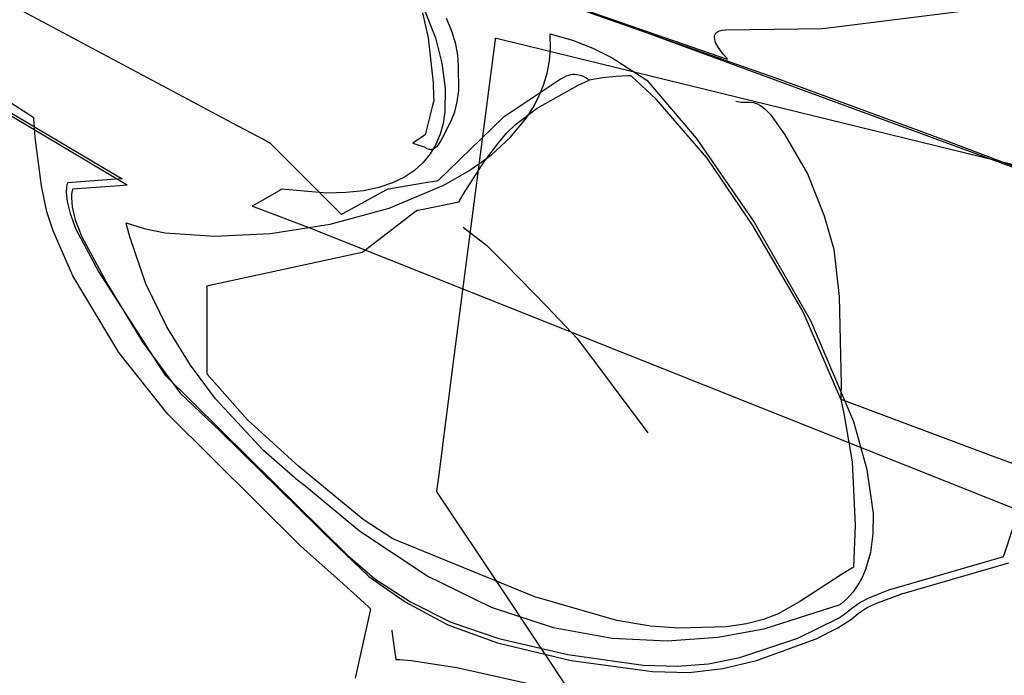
# Model space of a CAD drawing. Extents: x -3.81 to 3.8, y -2.54 to 5.19.
# Tile 63 of 93: x -0.32 to 0.37, y 0.17 to 0.63. Entities that reach past the tile are written whole.
import ezdxf

# ---------------------------------------------------------------- set-up
doc = ezdxf.new("R2010")
doc.units = 0

msp = doc.modelspace()

# ---------------------------------------------------------------- linework, layer by layer
at = {"layer": 'Layer 1', "color": 7, "linetype": 'CONTINUOUS'}
for p, q in [((0.114721, 0.622933), (-0.05336, 0.682127)), ((-0.171225, 0.556764), (-0.389207, 0.673206)), ((-0.023318, 0.671475), (0.216677, 0.587079)), ((-0.013347, 0.668187), (0.177886, 0.601989)), ((-0.041638, 0.65129), (-0.027959, 0.617015)), ((-0.037181, 0.634688), (-0.033229, 0.616894)), ((0.245343, 0.623612), (0.34145, 0.635482)), ((-0.315504, 0.563017), (-0.41326, 0.625598)), ((-0.016195, 0.620894), (-0.020084, 0.630917)), ((-0.013695, 0.612399), (-0.016195, 0.620894)), ((0.052985, 0.619668), (0.052987, 0.619673)), ((0.052986, 0.619649), (0.052985, 0.619668)), ((0.052989, 0.619612), (0.052986, 0.619649)), ((0.052987, 0.619673), (0.068675, 0.61531)), ((0.052994, 0.619537), (0.052989, 0.619612)), ((0.053004, 0.619388), (0.052994, 0.619537)), ((0.053024, 0.61909), (0.053004, 0.619388)), ((0.053179, 0.609722), (0.053024, 0.61909)), ((0.69181, 0.410507), (0.114721, 0.622933)), ((0.169041, 0.618297), (0.169191, 0.618863)), ((0.169191, 0.618863), (0.169415, 0.6194)), ((0.169415, 0.6194), (0.169717, 0.619906)), ((0.169717, 0.619906), (0.170102, 0.620378)), ((0.170102, 0.620378), (0.170573, 0.620814)), ((0.170573, 0.620814), (0.171134, 0.621209)), ((0.171134, 0.621209), (0.171791, 0.621562)), ((0.171791, 0.621562), (0.172546, 0.62187)), ((0.172546, 0.62187), (0.174372, 0.622339)), ((0.174372, 0.622339), (0.176643, 0.622593)), ((0.176643, 0.622593), (0.245343, 0.623612)), ((-0.4157, 0.616216), (-0.279321, 0.535313)), ((-0.033229, 0.616894), (-0.029685, 0.585197)), ((-0.027959, 0.617015), (-0.023437, 0.599164)), ((-0.012277, 0.604716), (-0.013695, 0.612399)), ((0.011774, 0.595918), (0.014339, 0.615713)), ((0.014339, 0.615713), (0.014468, 0.616705)), ((0.014468, 0.616708), (0.014468, 0.616709)), ((0.014468, 0.616709), (0.014469, 0.616709)), ((0.014468, 0.616705), (0.014468, 0.616708)), ((0.014469, 0.616709), (0.014469, 0.616709)), ((0.014469, 0.616709), (0.014469, 0.616709)), ((0.014469, 0.616709), (0.014472, 0.616708)), ((0.014472, 0.616708), (0.014487, 0.616704)), ((0.014487, 0.616704), (0.014548, 0.616689)), ((0.014548, 0.616689), (0.014801, 0.616628)), ((0.014801, 0.616628), (0.015818, 0.616379)), ((0.015818, 0.616379), (0.026533, 0.613765)), ((0.026533, 0.613765), (0.077626, 0.6013)), ((0.068675, 0.61531), (0.083178, 0.609609)), ((0.168946, 0.617091), (0.168961, 0.617705)), ((0.169096, 0.615805), (0.168946, 0.617091)), ((0.168961, 0.617705), (0.169041, 0.618297)), ((0.169458, 0.614461), (0.169096, 0.615805)), ((0.169997, 0.613081), (0.169458, 0.614461)), ((0.171477, 0.610305), (0.169997, 0.613081)), ((-0.011634, 0.597129), (-0.012277, 0.604716)), ((0.052421, 0.60069), (0.053179, 0.609722)), ((0.083178, 0.609609), (0.096799, 0.602724)), ((0.175098, 0.605311), (0.171477, 0.610305)), ((0.17781, 0.602255), (0.175098, 0.605311)), ((-0.394831, 0.601589), (-0.250798, 0.516146)), ((-0.023437, 0.599164), (-0.021085, 0.581525)), ((0.050791, 0.591992), (0.052421, 0.60069)), ((0.077626, 0.6013), (0.577151, 0.479427)), ((0.096799, 0.602724), (0.121126, 0.587079)), ((0.178094, 0.601962), (0.17781, 0.602255)), ((0.177886, 0.601989), (0.178107, 0.601912)), ((0.178154, 0.601901), (0.178094, 0.601962)), ((0.178107, 0.601912), (0.178154, 0.601896)), ((0.17816, 0.601896), (0.178154, 0.601901)), ((0.178154, 0.601896), (0.178161, 0.601894)), ((0.178161, 0.601894), (0.17816, 0.601896)), ((0.178161, 0.601894), (0.178161, 0.601894)), ((0.178161, 0.601894), (0.178161, 0.601894)), ((0.178161, 0.601894), (0.178161, 0.601894)), ((0.178161, 0.601894), (0.178161, 0.601894)), ((0.178161, 0.601894), (0.178161, 0.601894)), ((-0.015149, 0.38821), (0.011774, 0.595918)), ((-0.011578, 0.579771), (-0.011634, 0.597129)), ((0.048331, 0.583627), (0.050791, 0.591992)), ((0.067541, 0.590767), (0.065956, 0.590377)), ((0.069058, 0.590977), (0.067541, 0.590767)), ((0.070501, 0.591028), (0.069058, 0.590977)), ((0.071865, 0.590943), (0.070501, 0.591028)), ((0.07434, 0.590449), (0.071865, 0.590943)), ((-0.029685, 0.585197), (-0.029276, 0.575385)), ((0.060836, 0.587917), (0.019833, 0.56065)), ((0.062599, 0.588974), (0.060836, 0.587917)), ((0.064307, 0.589787), (0.062599, 0.588974)), ((0.065956, 0.590377), (0.064307, 0.589787)), ((0.07283, 0.583593), (0.079944, 0.586885)), ((0.076444, 0.589666), (0.07434, 0.590449)), ((0.078139, 0.588766), (0.076444, 0.589666)), ((0.079387, 0.58792), (0.078139, 0.588766)), ((0.080149, 0.587301), (0.079387, 0.58792)), ((0.079944, 0.586885), (0.080378, 0.587074)), ((0.080337, 0.58713), (0.080149, 0.587301)), ((0.08038, 0.587088), (0.080337, 0.58713)), ((0.080378, 0.587074), (0.080388, 0.587078)), ((0.080389, 0.58708), (0.08038, 0.587088)), ((0.080388, 0.587078), (0.08039, 0.587079)), ((0.080389, 0.587079), (0.080389, 0.58708)), ((0.08039, 0.587079), (0.080389, 0.587079)), ((0.090028, 0.588794), (0.08039, 0.587079)), ((0.08039, 0.587079), (0.08039, 0.587079)), ((0.08039, 0.587079), (0.08039, 0.587079)), ((0.08039, 0.587079), (0.08039, 0.587079)), ((0.08039, 0.587079), (0.08039, 0.587079)), ((0.08039, 0.587079), (0.08039, 0.587079)), ((0.08039, 0.587079), (0.08039, 0.587079)), ((0.099664, 0.589674), (0.090028, 0.588794)), ((0.107829, 0.590015), (0.099664, 0.589674)), ((0.109767, 0.590042), (0.107829, 0.590015)), ((0.109956, 0.590043), (0.109767, 0.590042)), ((0.110003, 0.590043), (0.109956, 0.590043)), ((0.110013, 0.590043), (0.110003, 0.590043)), ((0.110015, 0.590043), (0.110013, 0.590043)), ((0.110016, 0.590043), (0.110015, 0.590043)), ((0.110019, 0.590041), (0.110016, 0.590043)), ((0.110016, 0.590043), (0.110016, 0.590043)), ((0.110016, 0.590043), (0.110016, 0.590043)), ((0.110016, 0.590043), (0.110016, 0.590043)), ((0.110016, 0.590043), (0.110016, 0.590043)), ((0.110016, 0.590043), (0.110016, 0.590043)), ((0.110041, 0.590024), (0.110019, 0.590041)), ((0.110152, 0.589939), (0.110041, 0.590024)), ((0.110642, 0.589553), (0.110152, 0.589939)), ((0.127748, 0.573614), (0.110642, 0.589553)), ((0.121126, 0.587079), (0.155959, 0.546045)), ((0.216677, 0.587079), (0.216677, 0.587079)), ((0.216677, 0.587079), (0.216677, 0.587079)), ((0.216677, 0.587079), (0.216677, 0.587079)), ((0.216677, 0.587079), (0.216678, 0.587078)), ((0.216678, 0.587078), (0.216681, 0.587077)), ((0.216681, 0.587077), (0.216693, 0.587073)), ((0.216693, 0.587073), (0.21674, 0.587056)), ((0.21674, 0.587056), (0.217247, 0.586869)), ((0.217247, 0.586869), (0.219736, 0.585955)), ((0.219736, 0.585955), (0.230253, 0.58209)), ((-0.021085, 0.581525), (-0.021372, 0.564616)), ((-0.012585, 0.571671), (-0.011578, 0.579771)), ((0.043719, 0.567324), (0.07283, 0.583593)), ((0.04508, 0.575592), (0.048331, 0.583627)), ((0.230253, 0.58209), (0.331011, 0.544977)), ((-0.029347, 0.571795), (-0.030244, 0.568207)), ((-0.029255, 0.572162), (-0.029347, 0.571795)), ((-0.029276, 0.575385), (-0.029232, 0.572883)), ((-0.029233, 0.572248), (-0.029255, 0.572162)), ((-0.029229, 0.572266), (-0.029233, 0.572248)), ((-0.029232, 0.572883), (-0.029229, 0.572345)), ((-0.029229, 0.572345), (-0.029228, 0.572268)), ((-0.029228, 0.572267), (-0.029229, 0.572266)), ((-0.029228, 0.572268), (-0.029228, 0.572268)), ((-0.029228, 0.572268), (-0.029228, 0.572268)), ((-0.029228, 0.572268), (-0.029228, 0.572268)), ((-0.029228, 0.572268), (-0.029228, 0.572268)), ((-0.029228, 0.572268), (-0.029228, 0.572268)), ((-0.029228, 0.572268), (-0.029228, 0.572267)), ((-0.014432, 0.564681), (-0.012585, 0.571671)), ((0.041078, 0.567886), (0.04508, 0.575592)), ((0.163693, 0.532054), (0.127748, 0.573614)), ((0.184087, 0.572268), (0.187687, 0.571658)), ((0.187687, 0.571658), (0.193719, 0.571504)), ((0.193719, 0.571504), (0.196522, 0.571214)), ((0.196522, 0.571214), (0.197952, 0.570853)), ((0.197952, 0.570853), (0.199432, 0.570286)), ((0.199432, 0.570286), (0.200985, 0.569466)), ((-0.311876, 0.560694), (-0.315504, 0.563017)), ((-0.030244, 0.568207), (-0.03515, 0.548591)), ((-0.021372, 0.564616), (-0.022651, 0.556596)), ((-0.016915, 0.558391), (-0.014432, 0.564681)), ((0.028441, 0.555873), (0.043719, 0.567324)), ((0.036368, 0.560508), (0.041078, 0.567886)), ((0.200985, 0.569466), (0.202634, 0.568348)), ((0.202634, 0.568348), (0.204403, 0.566884)), ((0.204403, 0.566884), (0.208392, 0.562733)), ((-0.311534, 0.560475), (-0.311876, 0.560694)), ((-0.311455, 0.560425), (-0.311534, 0.560475)), ((-0.311439, 0.560415), (-0.311455, 0.560425)), ((-0.311438, 0.560414), (-0.311439, 0.560415)), ((-0.311437, 0.560413), (-0.311438, 0.560414)), ((-0.311437, 0.56041), (-0.311437, 0.560413)), ((-0.311437, 0.560413), (-0.311437, 0.560413)), ((-0.311437, 0.560413), (-0.311437, 0.560413)), ((-0.311437, 0.560413), (-0.311437, 0.560413)), ((-0.311437, 0.560413), (-0.311437, 0.560413)), ((-0.311437, 0.560413), (-0.311437, 0.560413)), ((-0.311437, 0.560413), (-0.311437, 0.560413)), ((-0.311437, 0.560413), (-0.311437, 0.560413)), ((-0.311437, 0.560413), (-0.311437, 0.560413)), ((-0.311437, 0.560413), (-0.311437, 0.560413)), ((-0.311437, 0.560413), (-0.311437, 0.560413)), ((-0.311437, 0.560413), (-0.311437, 0.560413)), ((-0.311437, 0.560413), (-0.311437, 0.560413)), ((-0.311437, 0.560413), (-0.311437, 0.560413)), ((-0.311437, 0.560413), (-0.311437, 0.560413)), ((-0.311437, 0.560401), (-0.311437, 0.56041)), ((-0.311437, 0.560362), (-0.311437, 0.560401)), ((-0.311435, 0.560208), (-0.311437, 0.560362)), ((-0.311424, 0.559588), (-0.311435, 0.560208)), ((-0.311329, 0.557065), (-0.311424, 0.559588)), ((-0.310577, 0.546662), (-0.311329, 0.557065)), ((-0.149798, 0.545319), (-0.171225, 0.556764)), ((0.019833, 0.56065), (-0.026268, 0.515972)), ((-0.022651, 0.556596), (-0.024766, 0.548952)), ((-0.022966, 0.546275), (-0.016915, 0.558391)), ((0.024981, 0.546724), (0.036368, 0.560508)), ((0.208392, 0.562733), (0.218694, 0.548482)), ((0.01668, 0.543176), (0.022091, 0.549652)), ((0.022091, 0.549652), (0.028441, 0.555873)), ((-0.306178, 0.512454), (-0.310577, 0.546662)), ((-0.145341, 0.542938), (-0.149798, 0.545319)), ((-0.144918, 0.542712), (-0.145341, 0.542938)), ((-0.144813, 0.542656), (-0.144918, 0.542712)), ((-0.144787, 0.542642), (-0.144813, 0.542656)), ((-0.144781, 0.542639), (-0.144787, 0.542642)), ((-0.14478, 0.542638), (-0.144781, 0.542639)), ((-0.144779, 0.542637), (-0.14478, 0.542638)), ((-0.14478, 0.542638), (-0.14478, 0.542638)), ((-0.14478, 0.542638), (-0.14478, 0.542638)), ((-0.14478, 0.542638), (-0.14478, 0.542638)), ((-0.144748, 0.542606), (-0.144779, 0.542637)), ((-0.144543, 0.542401), (-0.144748, 0.542606)), ((-0.143597, 0.541455), (-0.144543, 0.542401)), ((-0.044026, 0.542649), (-0.044043, 0.542638)), ((-0.044043, 0.542638), (-0.044043, 0.542638)), ((-0.044043, 0.542638), (-0.044043, 0.542638)), ((-0.044043, 0.542638), (-0.044043, 0.542638)), ((-0.044043, 0.542638), (-0.044043, 0.542638)), ((-0.044043, 0.542638), (-0.044043, 0.542638)), ((-0.044043, 0.542638), (-0.044043, 0.542638)), ((-0.044043, 0.542638), (-0.044043, 0.542638)), ((-0.044043, 0.542638), (-0.04404, 0.542637)), ((-0.04404, 0.542637), (-0.044014, 0.542628)), ((-0.036622, 0.547587), (-0.044026, 0.542649)), ((-0.044014, 0.542628), (-0.043889, 0.542586)), ((-0.043889, 0.542586), (-0.04258, 0.54215)), ((-0.04258, 0.54215), (-0.035175, 0.539683)), ((-0.035312, 0.54846), (-0.036622, 0.547587)), ((-0.035187, 0.548543), (-0.035312, 0.54846)), ((-0.035161, 0.548561), (-0.035187, 0.548543)), ((-0.035158, 0.548562), (-0.035161, 0.548561)), ((-0.035157, 0.548563), (-0.035158, 0.548563)), ((-0.035158, 0.548563), (-0.035158, 0.548563)), ((-0.035158, 0.548563), (-0.035158, 0.548562)), ((-0.035156, 0.548569), (-0.035157, 0.548564)), ((-0.035157, 0.548564), (-0.035157, 0.548563)), ((-0.035157, 0.548563), (-0.035157, 0.548563)), ((-0.035157, 0.548563), (-0.035157, 0.548563)), ((-0.035157, 0.548563), (-0.035157, 0.548563)), ((-0.03515, 0.548591), (-0.035156, 0.548569)), ((-0.024766, 0.548952), (-0.027775, 0.541748)), ((-0.026127, 0.541177), (-0.024556, 0.543349)), ((-0.024556, 0.543349), (-0.022966, 0.546275)), ((0.006722, 0.529841), (0.01668, 0.543176)), ((0.011242, 0.534227), (0.024981, 0.546724)), ((0.155959, 0.546045), (0.197016, 0.486742)), ((0.218694, 0.548482), (0.234566, 0.521026)), ((0.331011, 0.544977), (0.770244, 0.377992)), ((-0.279321, 0.535313), (-0.2554, 0.521122)), ((-0.134147, 0.532005), (-0.143597, 0.541455)), ((-0.035175, 0.539683), (-0.035158, 0.539677)), ((-0.035158, 0.539677), (-0.035157, 0.539677)), ((-0.035157, 0.539677), (-0.035157, 0.539677)), ((-0.035157, 0.539677), (-0.035157, 0.539677)), ((-0.035157, 0.539677), (-0.035157, 0.539677)), ((-0.035157, 0.539677), (-0.035157, 0.539677)), ((-0.035157, 0.539677), (-0.035157, 0.539677)), ((-0.035157, 0.539677), (-0.035157, 0.539677)), ((-0.035157, 0.539677), (-0.035155, 0.539675)), ((-0.035155, 0.539675), (-0.035138, 0.539658)), ((-0.035138, 0.539658), (-0.035052, 0.53958)), ((-0.035052, 0.53958), (-0.034685, 0.539288)), ((-0.034685, 0.539288), (-0.03408, 0.538903)), ((-0.03408, 0.538903), (-0.033264, 0.538526)), ((-0.033264, 0.538526), (-0.032784, 0.538373)), ((-0.032784, 0.538373), (-0.032261, 0.53826)), ((-0.032261, 0.53826), (-0.031697, 0.5382)), ((-0.027775, 0.541748), (-0.031736, 0.53505)), ((-0.031697, 0.5382), (-0.031097, 0.538207)), ((-0.031097, 0.538207), (-0.030463, 0.538292)), ((-0.030463, 0.538292), (-0.029798, 0.538469)), ((-0.029798, 0.538469), (-0.029106, 0.538751)), ((-0.029106, 0.538751), (-0.028389, 0.539149)), ((-0.028389, 0.539149), (-0.027652, 0.539678)), ((-0.027652, 0.539678), (-0.026897, 0.54035)), ((-0.026897, 0.54035), (-0.026127, 0.541177)), ((-0.104933, 0.502791), (-0.134147, 0.532005)), ((-0.036709, 0.528921), (-0.042751, 0.523426)), ((-0.031736, 0.53505), (-0.036709, 0.528921)), ((-0.007756, 0.507507), (0.006722, 0.529841)), ((-0.004523, 0.523002), (0.011242, 0.534227)), ((0.196022, 0.484408), (0.163693, 0.532054)), ((-0.042751, 0.523426), (-0.049922, 0.51863)), ((-0.02199, 0.513035), (-0.004523, 0.523002)), ((-0.28776, 0.514441), (-0.287921, 0.514024)), ((-0.287742, 0.51448), (-0.28776, 0.514441)), ((-0.287738, 0.514489), (-0.287742, 0.51448)), ((-0.287737, 0.514491), (-0.287738, 0.514489)), ((-0.287736, 0.514492), (-0.287737, 0.514491)), ((-0.287734, 0.514492), (-0.287736, 0.514492)), ((-0.287736, 0.514492), (-0.287736, 0.514492)), ((-0.287736, 0.514492), (-0.287736, 0.514492)), ((-0.287736, 0.514492), (-0.287736, 0.514492)), ((-0.287736, 0.514492), (-0.287736, 0.514492)), ((-0.287736, 0.514492), (-0.287736, 0.514492)), ((-0.287727, 0.514493), (-0.287734, 0.514492)), ((-0.287648, 0.514499), (-0.287727, 0.514493)), ((-0.284479, 0.514743), (-0.287648, 0.514499)), ((-0.253872, 0.517099), (-0.284479, 0.514743)), ((-0.2554, 0.521122), (-0.249934, 0.51788)), ((-0.2497, 0.51742), (-0.253872, 0.517099)), ((-0.250798, 0.516146), (-0.246144, 0.513385)), ((-0.249934, 0.51788), (-0.249397, 0.517562)), ((-0.24931, 0.51745), (-0.2497, 0.51742)), ((-0.249397, 0.517562), (-0.249263, 0.517482)), ((-0.24923, 0.517456), (-0.24931, 0.51745)), ((-0.249263, 0.517482), (-0.24923, 0.517462)), ((-0.24923, 0.517462), (-0.249222, 0.517458)), ((-0.249223, 0.517457), (-0.24923, 0.517456)), ((-0.249221, 0.517457), (-0.249223, 0.517457)), ((-0.249222, 0.517458), (-0.249221, 0.517457)), ((-0.249221, 0.517457), (-0.24922, 0.517457)), ((-0.24922, 0.517457), (-0.249221, 0.517457)), ((-0.249221, 0.517457), (-0.249221, 0.517457)), ((-0.24922, 0.517457), (-0.24922, 0.517457)), ((-0.05828, 0.514598), (-0.067883, 0.511393)), ((-0.049922, 0.51863), (-0.05828, 0.514598)), ((-0.033694, 0.514735), (-0.054317, 0.511298)), ((-0.027071, 0.515839), (-0.033694, 0.514735)), ((-0.02642, 0.515947), (-0.027071, 0.515839)), ((-0.026285, 0.51597), (-0.02642, 0.515947)), ((-0.026272, 0.515972), (-0.026285, 0.51597)), ((-0.026269, 0.515972), (-0.026272, 0.515972)), ((-0.026268, 0.515972), (-0.026269, 0.515972)), ((-0.026268, 0.515972), (-0.026268, 0.515972)), ((-0.026268, 0.515972), (-0.026268, 0.515972)), ((-0.026268, 0.515972), (-0.026268, 0.515972)), ((-0.026268, 0.515972), (-0.026268, 0.515972)), ((0.234566, 0.521026), (0.246394, 0.491285)), ((-0.302402, 0.494106), (-0.306178, 0.512454)), ((-0.288431, 0.511847), (-0.28868, 0.507726)), ((-0.28868, 0.507726), (-0.288057, 0.501478)), ((-0.28817, 0.513167), (-0.288431, 0.511847)), ((-0.287921, 0.514024), (-0.28817, 0.513167)), ((-0.284595, 0.508143), (-0.28485, 0.506436)), ((-0.284309, 0.509291), (-0.284595, 0.508143)), ((-0.284092, 0.509911), (-0.284309, 0.509291)), ((-0.284039, 0.510032), (-0.284092, 0.509911)), ((-0.284033, 0.510044), (-0.284039, 0.510032)), ((-0.284032, 0.510046), (-0.284033, 0.510044)), ((-0.284031, 0.510047), (-0.284032, 0.510047)), ((-0.284032, 0.510047), (-0.284032, 0.510047)), ((-0.284032, 0.510047), (-0.284032, 0.510047)), ((-0.284032, 0.510047), (-0.284032, 0.510046)), ((-0.251132, 0.512579), (-0.284031, 0.510047)), ((-0.284031, 0.510047), (-0.284031, 0.510047)), ((-0.284031, 0.510047), (-0.284031, 0.510047)), ((-0.246162, 0.512962), (-0.251132, 0.512579)), ((-0.24566, 0.513001), (-0.246162, 0.512962)), ((-0.246144, 0.513385), (-0.245516, 0.513012)), ((-0.245543, 0.51301), (-0.24566, 0.513001)), ((-0.245519, 0.513012), (-0.245543, 0.51301)), ((-0.245516, 0.513012), (-0.245519, 0.513012)), ((-0.245516, 0.513012), (-0.245516, 0.513012)), ((-0.245516, 0.513012), (-0.245516, 0.513012)), ((-0.245516, 0.513012), (-0.245516, 0.513012)), ((-0.245516, 0.513012), (-0.245516, 0.513012)), ((-0.245516, 0.513012), (-0.245516, 0.513012)), ((-0.245516, 0.513012), (-0.245516, 0.513012)), ((-0.245516, 0.513012), (-0.245516, 0.513012)), ((-0.245516, 0.513012), (-0.245516, 0.513012)), ((-0.245516, 0.513012), (-0.245516, 0.513012)), ((-0.245516, 0.513012), (-0.245516, 0.513012)), ((-0.245516, 0.513012), (-0.245516, 0.513012)), ((-0.138345, 0.509069), (-0.152034, 0.501247)), ((-0.136807, 0.509948), (-0.138345, 0.509069)), ((-0.136666, 0.510029), (-0.136807, 0.509948)), ((-0.136637, 0.510045), (-0.136666, 0.510029)), ((-0.136635, 0.510047), (-0.136637, 0.510045)), ((-0.136634, 0.510047), (-0.136635, 0.510047)), ((-0.104752, 0.507392), (-0.136634, 0.510047)), ((-0.136634, 0.510047), (-0.136634, 0.510047)), ((-0.136634, 0.510047), (-0.136634, 0.510047)), ((-0.136634, 0.510047), (-0.136634, 0.510047)), ((-0.136634, 0.510047), (-0.136634, 0.510047)), ((-0.136634, 0.510047), (-0.136634, 0.510047)), ((-0.091061, 0.507726), (-0.104752, 0.507392)), ((-0.078791, 0.509081), (-0.091061, 0.507726)), ((-0.067883, 0.511393), (-0.078791, 0.509081)), ((-0.062559, 0.509646), (-0.06863, 0.506335)), ((-0.061963, 0.509971), (-0.062559, 0.509646)), ((-0.061838, 0.510039), (-0.061963, 0.509971)), ((-0.061827, 0.510045), (-0.061838, 0.510039)), ((-0.061824, 0.510047), (-0.061827, 0.510045)), ((-0.061823, 0.510047), (-0.061824, 0.510047)), ((-0.061801, 0.510051), (-0.061823, 0.510047)), ((-0.061823, 0.510047), (-0.061823, 0.510047)), ((-0.061823, 0.510047), (-0.061823, 0.510047)), ((-0.061823, 0.510047), (-0.061823, 0.510047)), ((-0.061823, 0.510047), (-0.061823, 0.510047)), ((-0.061823, 0.510047), (-0.061823, 0.510047)), ((-0.061823, 0.510047), (-0.061823, 0.510047)), ((-0.061656, 0.510075), (-0.061801, 0.510051)), ((-0.060988, 0.510186), (-0.061656, 0.510075)), ((-0.054317, 0.511298), (-0.060988, 0.510186)), ((-0.060732, 0.496818), (-0.02199, 0.513035)), ((-0.011054, 0.501865), (-0.007756, 0.507507)), ((-0.288057, 0.501478), (-0.285948, 0.492919)), ((-0.28485, 0.506436), (-0.284977, 0.504143)), ((-0.284977, 0.504143), (-0.284458, 0.497678)), ((-0.152034, 0.501247), (-0.156935, 0.498445)), ((-0.095552, 0.49341), (-0.104933, 0.502791)), ((-0.06863, 0.506335), (-0.087533, 0.496024)), ((-0.036762, 0.496096), (-0.011453, 0.501157)), ((-0.011453, 0.501157), (-0.011453, 0.501158)), ((-0.011453, 0.501158), (-0.011453, 0.501158)), ((-0.011453, 0.501158), (-0.011452, 0.501158)), ((-0.011453, 0.501157), (-0.011453, 0.501157)), ((-0.011453, 0.501157), (-0.011453, 0.501157)), ((-0.011453, 0.501157), (-0.011453, 0.501157)), ((-0.011452, 0.501158), (-0.011451, 0.501161)), ((-0.011451, 0.501161), (-0.011437, 0.501187)), ((-0.011437, 0.501187), (-0.011365, 0.501315)), ((-0.011365, 0.501315), (-0.011054, 0.501865)), ((-0.29774, 0.480725), (-0.302402, 0.494106)), ((-0.284458, 0.497678), (-0.282255, 0.488512)), ((-0.157365, 0.4982), (-0.15737, 0.498197)), ((-0.15737, 0.498197), (-0.15737, 0.498197)), ((-0.15737, 0.498197), (-0.15737, 0.498197)), ((-0.15737, 0.498197), (-0.15737, 0.498197)), ((-0.15737, 0.498197), (-0.15737, 0.498197)), ((-0.15737, 0.498197), (-0.15737, 0.498197)), ((-0.15737, 0.498197), (-0.15737, 0.498197)), ((-0.15737, 0.498197), (-0.15737, 0.498197)), ((-0.15737, 0.498197), (-0.15737, 0.498197)), ((-0.15737, 0.498197), (-0.157369, 0.498196)), ((-0.157369, 0.498196), (-0.157365, 0.498195)), ((-0.157333, 0.498218), (-0.157365, 0.4982)), ((-0.157365, 0.498195), (-0.157349, 0.498189)), ((-0.157349, 0.498189), (-0.157285, 0.498165)), ((-0.156935, 0.498445), (-0.157333, 0.498218)), ((-0.157285, 0.498165), (-0.156611, 0.49791)), ((-0.156611, 0.49791), (-0.153314, 0.496663)), ((-0.153314, 0.496663), (-0.117261, 0.483034)), ((-0.102389, 0.485461), (-0.060732, 0.496818)), ((-0.087533, 0.496024), (-0.093648, 0.492689)), ((-0.073982, 0.469926), (-0.042247, 0.494337)), ((-0.042247, 0.494337), (-0.041221, 0.495126)), ((-0.041221, 0.495126), (-0.041083, 0.495232)), ((-0.041083, 0.495232), (-0.041083, 0.495232)), ((-0.041083, 0.495232), (-0.041083, 0.495232)), ((-0.041083, 0.495232), (-0.041083, 0.495232)), ((-0.041083, 0.495232), (-0.041083, 0.495232)), ((-0.041083, 0.495232), (-0.041083, 0.495232)), ((-0.041083, 0.495232), (-0.041083, 0.495232)), ((-0.041083, 0.495232), (-0.041083, 0.495232)), ((-0.041083, 0.495232), (-0.041083, 0.495232)), ((-0.041083, 0.495232), (-0.041083, 0.495232)), ((-0.041083, 0.495232), (-0.041083, 0.495232)), ((-0.041083, 0.495232), (-0.041082, 0.495232)), ((-0.041082, 0.495232), (-0.04108, 0.495233)), ((-0.04108, 0.495233), (-0.041062, 0.495236)), ((-0.041062, 0.495236), (-0.040971, 0.495255)), ((-0.040971, 0.495255), (-0.040586, 0.495332)), ((-0.040586, 0.495332), (-0.036762, 0.496096)), ((-0.285948, 0.492919), (-0.281742, 0.481866)), ((-0.282255, 0.488512), (-0.277587, 0.476412)), ((-0.094629, 0.492488), (-0.095552, 0.49341)), ((-0.094438, 0.492296), (-0.094629, 0.492488)), ((-0.094419, 0.492278), (-0.094438, 0.492296)), ((-0.094415, 0.492273), (-0.094419, 0.492278)), ((-0.094414, 0.492272), (-0.094415, 0.492273)), ((-0.094413, 0.492272), (-0.094414, 0.492272)), ((-0.094393, 0.492283), (-0.094413, 0.492272)), ((-0.094413, 0.492272), (-0.094413, 0.492272)), ((-0.094413, 0.492272), (-0.094413, 0.492272)), ((-0.094413, 0.492272), (-0.094413, 0.492272)), ((-0.094413, 0.492272), (-0.094413, 0.492272)), ((-0.094413, 0.492272), (-0.094413, 0.492272)), ((-0.09426, 0.492355), (-0.094393, 0.492283)), ((-0.093648, 0.492689), (-0.09426, 0.492355)), ((0.197016, 0.486742), (0.236636, 0.417376)), ((0.246394, 0.491285), (0.253248, 0.467758)), ((-0.284073, 0.448978), (-0.29774, 0.480725)), ((-0.281742, 0.481866), (-0.265623, 0.451617)), ((-0.246255, 0.486341), (-0.246248, 0.486343)), ((-0.246251, 0.486324), (-0.246255, 0.486341)), ((-0.246243, 0.486289), (-0.246251, 0.486324)), ((-0.246248, 0.486343), (-0.233665, 0.482331)), ((-0.246227, 0.48622), (-0.246243, 0.486289)), ((-0.246195, 0.486081), (-0.246227, 0.48622)), ((-0.24613, 0.485804), (-0.246195, 0.486081)), ((-0.246, 0.485251), (-0.24613, 0.485804)), ((-0.243775, 0.476486), (-0.246, 0.485251)), ((-0.233665, 0.482331), (-0.218891, 0.479405)), ((-0.144365, 0.47885), (-0.102389, 0.485461)), ((-0.117261, 0.483034), (0.704331, 0.155883)), ((-0.008492, 0.483382), (0.008264, 0.47042)), ((0.231601, 0.423668), (0.196022, 0.484408)), ((-0.277587, 0.476412), (-0.259363, 0.442698)), ((-0.232335, 0.443232), (-0.243775, 0.476486)), ((-0.218891, 0.479405), (-0.184064, 0.476869)), ((-0.184064, 0.476869), (-0.144365, 0.47885)), ((-0.079572, 0.465627), (-0.079454, 0.465717)), ((-0.079454, 0.465717), (-0.078952, 0.466103)), ((-0.078952, 0.466103), (-0.073982, 0.469926)), ((0.008264, 0.47042), (0.021132, 0.457458)), ((0.253248, 0.467758), (0.257048, 0.434445)), ((-0.173237, 0.445361), (-0.082911, 0.46489)), ((-0.082911, 0.46489), (-0.079757, 0.465572)), ((-0.079757, 0.465572), (-0.079599, 0.465606)), ((-0.079599, 0.465606), (-0.079598, 0.465606)), ((-0.079598, 0.465607), (-0.079595, 0.465609)), ((-0.079598, 0.465606), (-0.079598, 0.465607)), ((-0.079598, 0.465606), (-0.079598, 0.465606)), ((-0.079598, 0.465606), (-0.079598, 0.465606)), ((-0.079598, 0.465606), (-0.079598, 0.465606)), ((-0.079598, 0.465606), (-0.079598, 0.465606)), ((-0.079598, 0.465606), (-0.079598, 0.465606)), ((-0.079598, 0.465606), (-0.079598, 0.465606)), ((-0.079598, 0.465606), (-0.079598, 0.465606)), ((-0.079595, 0.465609), (-0.079572, 0.465627)), ((0.021132, 0.457458), (0.05076, 0.427087)), ((-0.25155, 0.394927), (-0.284073, 0.448978)), ((-0.265623, 0.451617), (-0.218927, 0.379192)), ((-0.187382, 0.442303), (-0.173237, 0.445361)), ((-0.259363, 0.442698), (-0.234484, 0.401905)), ((-0.217677, 0.412994), (-0.232335, 0.443232)), ((-0.18922, 0.441905), (-0.18922, 0.441906)), ((-0.18922, 0.441906), (-0.18922, 0.441906)), ((-0.18922, 0.441906), (-0.18922, 0.441906)), ((-0.18922, 0.441906), (-0.18922, 0.441906)), ((-0.18922, 0.441906), (-0.18922, 0.441906)), ((-0.18922, 0.441906), (-0.18922, 0.441906)), ((-0.18922, 0.441906), (-0.18922, 0.441906)), ((-0.18922, 0.441906), (-0.189218, 0.441906)), ((-0.18922, 0.441816), (-0.18922, 0.441905)), ((-0.18922, 0.441905), (-0.18922, 0.441905)), ((-0.18922, 0.440025), (-0.18922, 0.441816)), ((-0.18922, 0.388757), (-0.18922, 0.440025)), ((-0.189218, 0.441906), (-0.189212, 0.441907)), ((-0.189212, 0.441907), (-0.189144, 0.441922)), ((-0.189144, 0.441922), (-0.188809, 0.441994)), ((-0.188809, 0.441994), (-0.187382, 0.442303)), ((0.257048, 0.434445), (0.258386, 0.372411)), ((0.05076, 0.427087), (0.072286, 0.40445)), ((0.258156, 0.361913), (0.231601, 0.423668)), ((0.236636, 0.417376), (0.267155, 0.346151)), ((-0.200927, 0.385944), (-0.217677, 0.412994)), ((0.072286, 0.40445), (0.12187, 0.338205)), ((-0.234484, 0.401905), (-0.208245, 0.366301)), ((-0.216804, 0.351442), (-0.25155, 0.394927)), ((-0.183213, 0.362254), (-0.200927, 0.385944)), ((-0.18922, 0.380729), (-0.18922, 0.388757)), ((-0.025678, 0.306982), (-0.015149, 0.38821)), ((-0.218927, 0.379192), (-0.159955, 0.320819)), ((-0.18922, 0.379919), (-0.18922, 0.380729)), ((-0.18922, 0.379728), (-0.18922, 0.379919)), ((-0.18922, 0.37969), (-0.18922, 0.379728)), ((-0.18922, 0.379686), (-0.18922, 0.37969)), ((-0.18922, 0.379685), (-0.18922, 0.379686)), ((-0.160563, 0.347278), (-0.18922, 0.379685)), ((-0.18922, 0.379685), (-0.18922, 0.379685)), ((-0.18922, 0.379685), (-0.18922, 0.379685)), ((-0.18922, 0.379685), (-0.18922, 0.379685)), ((-0.18922, 0.379685), (-0.18922, 0.379685)), ((-0.18922, 0.379685), (-0.18922, 0.379685)), ((0.258386, 0.372411), (0.258231, 0.364508)), ((-0.208245, 0.366301), (-0.180011, 0.339278)), ((-0.149392, 0.32564), (-0.183213, 0.362254)), ((0.258157, 0.361909), (0.258156, 0.361913)), ((0.258158, 0.361911), (0.258157, 0.36191)), ((0.258157, 0.36191), (0.258157, 0.361909)), ((0.258157, 0.361909), (0.258157, 0.361909)), ((0.258157, 0.361909), (0.258157, 0.361909)), ((0.258158, 0.361909), (0.258157, 0.361909)), ((0.258157, 0.361909), (0.258157, 0.361909)), ((0.258157, 0.361909), (0.258157, 0.361909)), ((0.258157, 0.361909), (0.258157, 0.361909)), ((0.258157, 0.361909), (0.258158, 0.361909)), ((0.258161, 0.36201), (0.258158, 0.361919)), ((0.258158, 0.361919), (0.258158, 0.361911)), ((0.25816, 0.361909), (0.258158, 0.361909)), ((0.258158, 0.361909), (0.258158, 0.361908)), ((0.258158, 0.361908), (0.258159, 0.361904)), ((0.258159, 0.361904), (0.258162, 0.361888)), ((0.258175, 0.361903), (0.25816, 0.361909)), ((0.258175, 0.36248), (0.258161, 0.36201)), ((0.258162, 0.361888), (0.2582, 0.361715)), ((0.258231, 0.364508), (0.258175, 0.36248)), ((0.258376, 0.361827), (0.258175, 0.361903)), ((0.2582, 0.361715), (0.258384, 0.360873)), ((0.362616, 0.322725), (0.258376, 0.361827)), ((0.258384, 0.360873), (0.260262, 0.351858)), ((-0.123127, 0.258297), (-0.216804, 0.351442)), ((0.260262, 0.351858), (0.26623, 0.317624)), ((-0.124377, 0.314507), (-0.160563, 0.347278)), ((0.267155, 0.346151), (0.276608, 0.312405)), ((-0.180011, 0.339278), (-0.097102, 0.257926)), ((-0.159955, 0.320819), (-0.090187, 0.251761)), ((-0.125225, 0.304526), (-0.149392, 0.32564)), ((0.769863, 0.172499), (0.362616, 0.322725)), ((-0.079109, 0.277031), (-0.124377, 0.314507)), ((0.26623, 0.317624), (0.268258, 0.273094)), ((-0.026754, 0.29868), (-0.025678, 0.306982)), ((0.276608, 0.312405), (0.280911, 0.281272)), ((-0.119577, 0.300211), (-0.125225, 0.304526)), ((-0.119026, 0.299812), (-0.119577, 0.300211)), ((-0.081594, 0.268747), (-0.119026, 0.299812)), ((-0.027008, 0.296727), (-0.027006, 0.296737)), ((-0.027008, 0.296725), (-0.027008, 0.296727)), ((-0.027008, 0.296724), (-0.027008, 0.296725)), ((-0.027006, 0.296722), (-0.027008, 0.296724)), ((-0.027008, 0.296724), (-0.027008, 0.296724)), ((-0.027008, 0.296724), (-0.027008, 0.296724)), ((-0.027008, 0.296724), (-0.027008, 0.296724)), ((-0.027006, 0.296737), (-0.027001, 0.296777)), ((-0.026965, 0.296659), (-0.027006, 0.296722)), ((-0.027001, 0.296777), (-0.02698, 0.296942)), ((-0.02698, 0.296942), (-0.026754, 0.29868)), ((-0.026709, 0.296276), (-0.026965, 0.296659)), ((-0.023525, 0.2915), (-0.026709, 0.296276)), ((0.015694, 0.23267), (-0.023525, 0.2915)), ((0.280911, 0.281272), (0.280833, 0.267006)), ((-0.05797, 0.263289), (-0.079109, 0.277031)), ((0.268258, 0.273094), (0.267047, 0.243446)), ((0.373387, 0.252071), (0.380323, 0.272874)), ((-0.034133, 0.237319), (-0.081594, 0.268747)), ((0.280833, 0.267006), (0.279108, 0.253777)), ((-0.093195, 0.231663), (-0.123127, 0.258297)), ((-0.097102, 0.257926), (-0.074956, 0.236855)), ((0.042149, 0.222573), (-0.05797, 0.263289)), ((-0.090187, 0.251761), (-0.070764, 0.235158)), ((0.279108, 0.253777), (0.275618, 0.241715)), ((0.292126, 0.227303), (0.371584, 0.250409)), ((0.371584, 0.250409), (0.372833, 0.250766)), ((0.372833, 0.250766), (0.372941, 0.250796)), ((0.372941, 0.250796), (0.372962, 0.250802)), ((0.372962, 0.250802), (0.372964, 0.250803)), ((0.372964, 0.250803), (0.372964, 0.250803)), ((0.372964, 0.250803), (0.372965, 0.250803)), ((0.372965, 0.250805), (0.372967, 0.25081)), ((0.372965, 0.250803), (0.372965, 0.250805)), ((0.372965, 0.250803), (0.372965, 0.250803)), ((0.372965, 0.250803), (0.372965, 0.250803)), ((0.372965, 0.250803), (0.372965, 0.250803)), ((0.372967, 0.25081), (0.372974, 0.25083)), ((0.372974, 0.25083), (0.373046, 0.251047)), ((0.373046, 0.251047), (0.373387, 0.252071)), ((0.267, 0.243366), (0.266808, 0.243247)), ((0.267038, 0.243391), (0.267, 0.243366)), ((0.267042, 0.243393), (0.267038, 0.243391)), ((0.267043, 0.243394), (0.267042, 0.243393)), ((0.267047, 0.243446), (0.267043, 0.243395)), ((0.267043, 0.243395), (0.267043, 0.243394)), ((0.267043, 0.243394), (0.267043, 0.243394)), ((0.267043, 0.243394), (0.267043, 0.243394)), ((0.267043, 0.243394), (0.267043, 0.243394)), ((0.267043, 0.243394), (0.267043, 0.243394)), ((0.267043, 0.243394), (0.267043, 0.243394)), ((0.267043, 0.243394), (0.267043, 0.243394)), ((0.267043, 0.243394), (0.267043, 0.243394)), ((0.301187, 0.224618), (0.376669, 0.246358)), ((-0.074956, 0.236855), (-0.049427, 0.218847)), ((0.011636, 0.21502), (-0.034133, 0.237319)), ((0.257945, 0.237663), (0.229739, 0.219494)), ((0.265994, 0.242737), (0.257945, 0.237663)), ((0.266808, 0.243247), (0.265994, 0.242737)), ((0.275618, 0.241715), (0.273173, 0.236161)), ((-0.07835, 0.218242), (-0.093195, 0.231663)), ((-0.070764, 0.235158), (-0.0456, 0.21883)), ((0.125216, 0.068386), (0.015694, 0.23267)), ((0.270241, 0.230946), (0.266808, 0.226087)), ((0.273173, 0.236161), (0.270241, 0.230946)), ((0.100104, 0.205713), (0.042149, 0.222573)), ((0.266808, 0.226087), (0.262859, 0.2216)), ((0.277057, 0.221325), (0.292126, 0.227303)), ((0.283956, 0.218334), (0.301187, 0.224618)), ((-0.074817, 0.214886), (-0.07835, 0.218242)), ((-0.049427, 0.218847), (-0.019144, 0.202762)), ((-0.0456, 0.21883), (-0.017087, 0.204687)), ((0.25741, 0.216725), (0.203756, 0.199703)), ((0.229739, 0.219494), (0.213811, 0.210385)), ((0.257421, 0.216731), (0.25741, 0.216725)), ((0.25744, 0.216746), (0.257421, 0.216731)), ((0.257478, 0.216776), (0.25744, 0.216746)), ((0.25778, 0.217016), (0.257478, 0.216776)), ((0.258379, 0.2175), (0.25778, 0.217016)), ((0.262859, 0.2216), (0.258379, 0.2175)), ((0.265619, 0.214345), (0.270823, 0.217991)), ((0.270823, 0.217991), (0.277057, 0.221325)), ((0.276765, 0.214839), (0.283956, 0.218334)), ((-0.084505, 0.16502), (-0.073673, 0.213768)), ((-0.073956, 0.214047), (-0.074817, 0.214886)), ((-0.073744, 0.213838), (-0.073956, 0.214047)), ((-0.073691, 0.213785), (-0.073744, 0.213838)), ((-0.073678, 0.213772), (-0.073691, 0.213785)), ((-0.073674, 0.213769), (-0.073678, 0.213772)), ((-0.073674, 0.213768), (-0.073674, 0.213769)), ((-0.073673, 0.213768), (-0.073674, 0.213768)), ((-0.073673, 0.213768), (-0.073673, 0.213768)), ((-0.073673, 0.213768), (-0.073673, 0.213768)), ((-0.073673, 0.213768), (-0.073673, 0.213768)), ((-0.073673, 0.213768), (-0.073673, 0.213768)), ((-0.073673, 0.213768), (-0.073673, 0.213768)), ((-0.073673, 0.213768), (-0.073673, 0.213768)), ((0.055389, 0.200685), (0.011636, 0.21502)), ((0.213811, 0.210385), (0.203521, 0.206577)), ((0.256506, 0.207333), (0.260714, 0.210112)), ((0.260714, 0.210112), (0.263442, 0.212386)), ((0.263442, 0.212386), (0.265619, 0.214345)), ((0.265738, 0.206681), (0.27073, 0.211004)), ((0.27073, 0.211004), (0.276765, 0.214839)), ((-0.019144, 0.202762), (0.015832, 0.19006)), ((-0.017087, 0.204687), (0.016783, 0.193171)), ((0.123714, 0.201717), (0.100104, 0.205713)), ((0.143736, 0.20024), (0.123714, 0.201717)), ((0.191452, 0.203491), (0.177521, 0.201294)), ((0.203521, 0.206577), (0.191452, 0.203491)), ((0.227744, 0.193296), (0.256506, 0.207333)), ((0.256146, 0.200525), (0.265738, 0.206681)), ((-0.058858, 0.198953), (-0.058858, 0.198953)), ((-0.058858, 0.198953), (-0.058858, 0.198953)), ((-0.058858, 0.198953), (-0.058858, 0.198953)), ((-0.058858, 0.198953), (-0.058858, 0.198953)), ((-0.058858, 0.198953), (-0.058858, 0.198953)), ((-0.058858, 0.198953), (-0.058858, 0.198953)), ((-0.058858, 0.198953), (-0.058858, 0.198953)), ((-0.058858, 0.198953), (-0.058858, 0.198952)), ((-0.058858, 0.198952), (-0.058858, 0.198949)), ((-0.058858, 0.198949), (-0.058855, 0.198933)), ((-0.058855, 0.198933), (-0.058845, 0.198863)), ((-0.058845, 0.198863), (-0.05874, 0.198124)), ((-0.05874, 0.198124), (-0.055894, 0.178213)), ((0.096802, 0.19315), (0.055389, 0.200685)), ((0.177521, 0.201294), (0.143736, 0.20024)), ((0.203756, 0.199703), (0.17131, 0.193824)), ((0.240769, 0.19287), (0.256146, 0.200525)), ((0.015832, 0.19006), (0.067769, 0.177606)), ((0.016783, 0.193171), (0.065512, 0.181771)), ((0.135551, 0.191251), (0.096802, 0.19315)), ((0.17131, 0.193824), (0.135551, 0.191251)), ((0.186879, 0.179732), (0.227744, 0.193296)), ((0.198609, 0.177443), (0.240769, 0.19287)), ((0.065512, 0.181771), (0.118569, 0.174327)), ((-0.055894, 0.178213), (-0.055894, 0.178213)), ((-0.055894, 0.178213), (-0.055894, 0.178213)), ((-0.055894, 0.178213), (-0.055894, 0.178213)), ((-0.055894, 0.178213), (-0.055894, 0.178213)), ((-0.055894, 0.178213), (-0.055894, 0.178213)), ((-0.055894, 0.178213), (-0.055894, 0.178213)), ((-0.055894, 0.178213), (-0.055893, 0.178213)), ((-0.055893, 0.178213), (-0.055891, 0.178213)), ((-0.055891, 0.178213), (-0.055883, 0.178213)), ((-0.055883, 0.178213), (-0.055852, 0.178212)), ((-0.055852, 0.178212), (-0.055726, 0.178211)), ((-0.055726, 0.178211), (-0.055223, 0.178202)), ((-0.055223, 0.178202), (-0.05321, 0.178125)), ((-0.05321, 0.178125), (-0.045158, 0.177509)), ((-0.045158, 0.177509), (-0.012948, 0.172584)), ((0.067769, 0.177606), (0.125195, 0.169668)), ((0.118569, 0.174327), (0.142892, 0.173466)), ((0.142892, 0.173466), (0.164817, 0.175271)), ((0.164817, 0.175271), (0.186879, 0.179732)), ((0.174796, 0.171861), (0.198609, 0.177443)), ((-0.012948, 0.172584), (0.072159, 0.153567)), ((0.125195, 0.169668), (0.151079, 0.169152)), ((0.151079, 0.169152), (0.174796, 0.171861))]:
    msp.add_line(p, q, dxfattribs=at)

doc.saveas('drawing.dxf')
